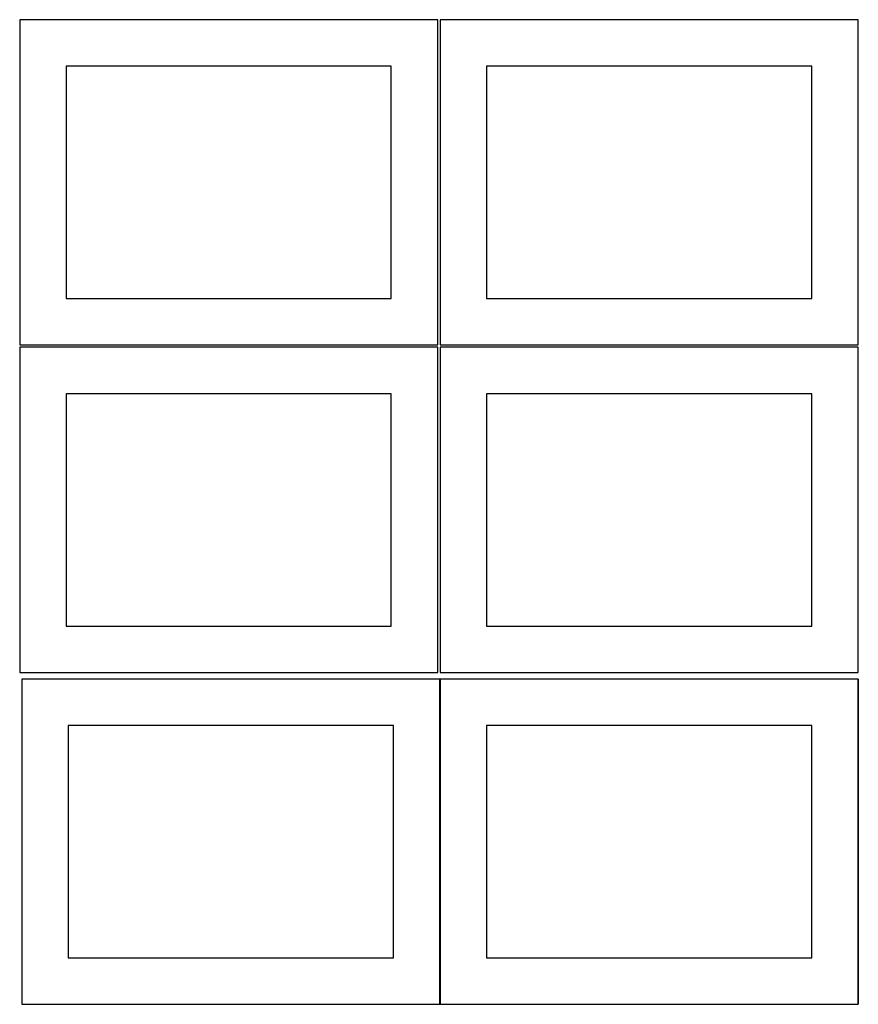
# Model space of a CAD drawing. Header units: millimetres. Extents: x 7 to 1243, y 7 to 2493.
# Tile 5 of 21: x 7 to 548, y 638 to 1274. Entities that reach past the tile are written whole.
import ezdxf

# ---------------------------------------------------------------- set-up
doc = ezdxf.new("R2010")
doc.units = ezdxf.units.MM
doc.layers.add('COMMON', color=5, linetype='CONTINUOUS', true_color=0x0000ff)
doc.layers.add('CUT', color=7, linetype='CONTINUOUS', true_color=0x000000)

msp = doc.modelspace()

# ---------------------------------------------------------------- linework, layer by layer
at = {"layer": 'COMMON'}
for p, q in [((277.941928, 848.441935), (277.941928, 638.441935)), ((548.141929, 848.441935), (548.141929, 638.441935))]:
    msp.add_line(p, q, dxfattribs=at)
at = {"layer": 'CUT'}
for p, q in [((276.520933, 1274.125673), (6.520933, 1274.125673)), ((6.520933, 1274.125673), (6.520933, 1064.125673)), ((276.520933, 1064.125673), (276.520933, 1274.125673)), ((548.041929, 1274.125673), (278.041929, 1274.125673)), ((278.041929, 1274.125673), (278.041929, 1064.125673)), ((548.041929, 1064.125673), (548.041929, 1274.125673)), ((246.520933, 1244.125673), (36.520933, 1244.125673)), ((36.520933, 1244.125673), (36.520933, 1094.125673)), ((246.520933, 1094.125673), (246.520933, 1244.125673)), ((518.041929, 1244.125673), (308.041929, 1244.125673)), ((308.041929, 1244.125673), (308.041929, 1094.125673)), ((518.041929, 1094.125673), (518.041929, 1244.125673)), ((36.520933, 1094.125673), (246.520933, 1094.125673)), ((308.041929, 1094.125673), (518.041929, 1094.125673)), ((6.520933, 1064.125673), (276.520933, 1064.125673)), ((276.520933, 1062.604799), (6.520933, 1062.604799)), ((6.520933, 1062.604799), (6.520933, 852.604799)), ((276.520933, 852.604799), (276.520933, 1062.604799)), ((278.041929, 1064.125673), (548.041929, 1064.125673)), ((548.041929, 1062.604799), (278.041929, 1062.604799)), ((278.041929, 1062.604799), (278.041929, 852.604799)), ((548.041929, 852.604799), (548.041929, 1062.604799)), ((246.520933, 1032.604799), (36.520933, 1032.604799)), ((36.520933, 1032.604799), (36.520933, 882.604799)), ((246.520933, 882.604799), (246.520933, 1032.604799)), ((518.041929, 1032.604799), (308.041929, 1032.604799)), ((308.041929, 1032.604799), (308.041929, 882.604799)), ((518.041929, 882.604799), (518.041929, 1032.604799)), ((36.520933, 882.604799), (246.520933, 882.604799)), ((308.041929, 882.604799), (518.041929, 882.604799)), ((6.520933, 852.604799), (276.520933, 852.604799)), ((278.041929, 852.604799), (548.041929, 852.604799)), ((277.841928, 848.441935), (7.841928, 848.441935)), ((7.841928, 848.441935), (7.841928, 638.441935)), ((277.841928, 638.441935), (277.841928, 848.441935)), ((548.041929, 848.441935), (278.041929, 848.441935)), ((278.041929, 848.441935), (278.041929, 638.441935)), ((548.041929, 638.441935), (548.041929, 848.441935)), ((247.841928, 818.441935), (37.841928, 818.441935)), ((37.841928, 818.441935), (37.841928, 668.441935)), ((247.841928, 668.441935), (247.841928, 818.441935)), ((518.041929, 818.441935), (308.041929, 818.441935)), ((308.041929, 818.441935), (308.041929, 668.441935)), ((518.041929, 668.441935), (518.041929, 818.441935)), ((37.841928, 668.441935), (247.841928, 668.441935)), ((308.041929, 668.441935), (518.041929, 668.441935)), ((7.841928, 638.441935), (277.841928, 638.441935)), ((278.041929, 638.441935), (548.041929, 638.441935))]:
    msp.add_line(p, q, dxfattribs=at)

doc.saveas('drawing.dxf')
